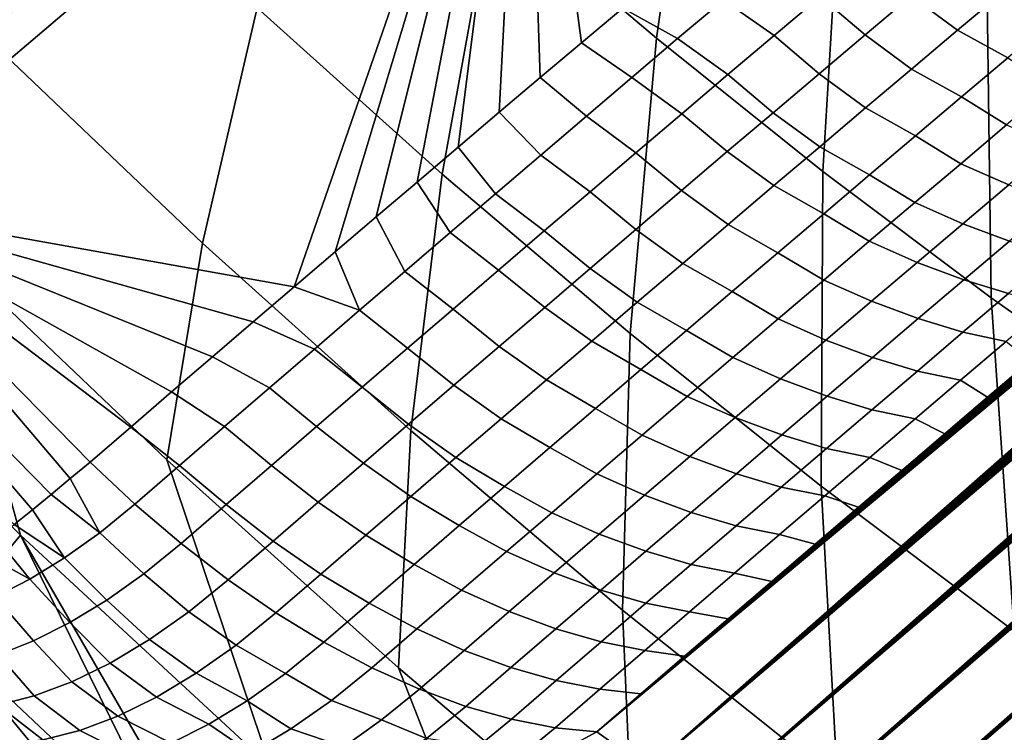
# Model space of a CAD drawing. Header units: metres. Extents: x -82 to 82, y -314 to 27.
# Tile 57 of 256: x -70.41 to -67.67, y -52.66 to -50.68. Entities that reach past the tile are written whole.
import ezdxf

# ---------------------------------------------------------------- set-up
doc = ezdxf.new("R2010")
doc.units = ezdxf.units.M
doc.layers.add('solid_K_24_41_04_000C07', color=7, linetype='CONTINUOUS')

msp = doc.modelspace()

# ---------------------------------------------------------------- linework, layer by layer
at = {"layer": 'solid_K_24_41_04_000C07'}
for points in [[(-67.670128, -53.425949, 49.256363), (-67.850517, -53.3106, 48.938694), (-54.01992, -41.355621, 37.19503), (-53.892811, -41.273842, 37.135269)], [(-67.850517, -53.3106, 48.938694), (-54.148151, -41.438507, 37.255798), (-54.01992, -41.355621, 37.19503)], [(-67.850517, -53.3106, 48.938694), (-54.277527, -41.522526, 37.317604), (-54.148151, -41.438507, 37.255798)], [(-67.850517, -53.3106, 48.938694), (-54.408005, -41.607628, 37.380394), (-54.277527, -41.522526, 37.317604)], [(-67.850517, -53.3106, 48.938694), (-54.539478, -41.693684, 37.444012), (-54.408005, -41.607628, 37.380394)], [(-67.850517, -53.3106, 48.938694), (-54.67197, -41.780724, 37.508495), (-54.539478, -41.693684, 37.444012)], [(-67.850517, -53.3106, 48.938694), (-54.805511, -41.86879, 37.573891), (-54.67197, -41.780724, 37.508495)], [(-67.850517, -53.3106, 48.938694), (-54.940132, -41.957909, 37.640236), (-54.805511, -41.86879, 37.573891)], [(-67.850517, -53.3106, 48.938694), (-55.075863, -42.048126, 37.707581), (-54.940132, -41.957909, 37.640236)], [(-67.850517, -53.3106, 48.938694), (-68.025162, -53.197025, 48.6124), (-55.21273, -42.139473, 37.77597), (-55.075863, -42.048126, 37.707581)], [(-68.025162, -53.197025, 48.6124), (-55.350765, -42.231983, 37.845444), (-55.21273, -42.139473, 37.77597)], [(-68.025162, -53.197025, 48.6124), (-55.490002, -42.325699, 37.91605), (-55.350765, -42.231983, 37.845444)], [(-68.025162, -53.197025, 48.6124), (-55.630463, -42.42065, 37.987827), (-55.490002, -42.325699, 37.91605)], [(-68.025162, -53.197025, 48.6124), (-55.772182, -42.51688, 38.060825), (-55.630463, -42.42065, 37.987827)], [(-68.025162, -53.197025, 48.6124), (-55.915154, -42.614368, 38.135033), (-55.772182, -42.51688, 38.060825)], [(-68.025162, -53.197025, 48.6124), (-56.059231, -42.71294, 38.21022), (-55.915154, -42.614368, 38.135033)], [(-68.025162, -53.197025, 48.6124), (-56.204426, -42.812607, 38.286407), (-56.059231, -42.71294, 38.21022)], [(-68.025162, -53.197025, 48.6124), (-56.350769, -42.91341, 38.363647), (-56.204426, -42.812607, 38.286407)], [(-68.025162, -53.197025, 48.6124), (-68.193947, -53.085365, 48.277592), (-56.468693, -42.9949, 38.426235), (-56.350769, -42.91341, 38.363647)], [(-68.193947, -53.085365, 48.277592), (-56.587391, -43.077168, 38.489563), (-56.468693, -42.9949, 38.426235)], [(-68.193947, -53.085365, 48.277592), (-56.706879, -43.160236, 38.553654), (-56.587391, -43.077168, 38.489563)], [(-68.193947, -53.085365, 48.277592), (-56.827175, -43.244122, 38.618538), (-56.706879, -43.160236, 38.553654)], [(-68.193947, -53.085365, 48.277592), (-56.948296, -43.328854, 38.684242), (-56.827175, -43.244122, 38.618538)], [(-68.193947, -53.085365, 48.277592), (-57.070255, -43.414444, 38.750797), (-56.948296, -43.328854, 38.684242)], [(-68.193947, -53.085365, 48.277592), (-57.193077, -43.500923, 38.818226), (-57.070255, -43.414444, 38.750797)], [(-68.193947, -53.085365, 48.277592), (-57.316772, -43.588306, 38.886562), (-57.193077, -43.500923, 38.818226)], [(-68.193947, -53.085365, 48.277592), (-57.44136, -43.676617, 38.95583), (-57.316772, -43.588306, 38.886562)], [(-68.193947, -53.085365, 48.277592), (-57.566845, -43.765858, 39.026039), (-57.44136, -43.676617, 38.95583)], [(-68.193947, -53.085365, 48.277592), (-57.693119, -43.855888, 39.097), (-57.566845, -43.765858, 39.026039)], [(-68.193947, -53.085365, 48.277592), (-57.820164, -43.946686, 39.16869), (-57.693119, -43.855888, 39.097)], [(-68.193947, -53.085365, 48.277592), (-68.356682, -52.975605, 47.934158), (-57.948002, -44.03828, 39.24115), (-57.820164, -43.946686, 39.16869)], [(-68.356682, -52.975605, 47.934158), (-58.076653, -44.130695, 39.314407), (-57.948002, -44.03828, 39.24115)], [(-68.356682, -52.975605, 47.934158), (-58.206139, -44.223965, 39.388504), (-58.076653, -44.130695, 39.314407)], [(-68.356682, -52.975605, 47.934158), (-58.336479, -44.318108, 39.463474), (-58.206139, -44.223965, 39.388504)], [(-68.356682, -52.975605, 47.934158), (-58.467697, -44.413155, 39.539356), (-58.336479, -44.318108, 39.463474)], [(-68.356682, -52.975605, 47.934158), (-58.599812, -44.509132, 39.616184), (-58.467697, -44.413155, 39.539356)], [(-68.356682, -52.975605, 47.934158), (-58.732845, -44.606068, 39.693993), (-58.599812, -44.509132, 39.616184)], [(-68.356682, -52.975605, 47.934158), (-58.866817, -44.703991, 39.772823), (-58.732845, -44.606068, 39.693993)], [(-68.356682, -52.975605, 47.934158), (-59.001747, -44.802925, 39.852707), (-58.866817, -44.703991, 39.772823)], [(-68.356682, -52.975605, 47.934158), (-59.137657, -44.902897, 39.933681), (-59.001747, -44.802925, 39.852707)], [(-68.356682, -52.975605, 47.934158), (-59.27457, -45.003933, 40.015789), (-59.137657, -44.902897, 39.933681)], [(-68.356682, -52.975605, 47.934158), (-59.412498, -45.106049, 40.099041), (-59.27457, -45.003933, 40.015789)], [(-68.356682, -52.975605, 47.934158), (-59.551315, -45.209076, 40.183208), (-59.412498, -45.106049, 40.099041)], [(-68.356682, -52.975605, 47.934158), (-68.513138, -52.867657, 47.581856), (-59.66766, -45.295593, 40.254009), (-59.551315, -45.209076, 40.183208)], [(-68.513138, -52.867657, 47.581856), (-59.784615, -45.382732, 40.325439), (-59.66766, -45.295593, 40.254009)], [(-68.513138, -52.867657, 47.581856), (-59.902195, -45.470516, 40.397526), (-59.784615, -45.382732, 40.325439)], [(-68.513138, -52.867657, 47.581856), (-60.02042, -45.558956, 40.470295), (-59.902195, -45.470516, 40.397526)], [(-68.513138, -52.867657, 47.581856), (-60.139294, -45.648079, 40.54377), (-60.02042, -45.558956, 40.470295)], [(-68.513138, -52.867657, 47.581856), (-60.258831, -45.7379, 40.617981), (-60.139294, -45.648079, 40.54377)], [(-68.513138, -52.867657, 47.581856), (-60.379051, -45.828434, 40.692951), (-60.258831, -45.7379, 40.617981)], [(-68.513138, -52.867657, 47.581856), (-60.499958, -45.919704, 40.768711), (-60.379051, -45.828434, 40.692951)], [(-68.513138, -52.867657, 47.581856), (-60.621574, -46.01173, 40.845287), (-60.499958, -45.919704, 40.768711)], [(-68.513138, -52.867657, 47.581856), (-60.743904, -46.104523, 40.922703), (-60.621574, -46.01173, 40.845287)], [(-68.513138, -52.867657, 47.581856), (-60.866966, -46.198109, 41.000984), (-60.743904, -46.104523, 40.922703)], [(-68.513138, -52.867657, 47.581856), (-60.990772, -46.292503, 41.080166), (-60.866966, -46.198109, 41.000984)], [(-68.513138, -52.867657, 47.581856), (-61.115337, -46.387722, 41.160263), (-60.990772, -46.292503, 41.080166)], [(-68.513138, -52.867657, 47.581856), (-61.240669, -46.483788, 41.24131), (-61.115337, -46.387722, 41.160263)], [(-68.513138, -52.867657, 47.581856), (-61.366787, -46.580711, 41.323334), (-61.240669, -46.483788, 41.24131)], [(-68.513138, -52.867657, 47.581856), (-61.49366, -46.678463, 41.406277), (-61.366787, -46.580711, 41.323334)], [(-68.513138, -52.867657, 47.581856), (-68.663185, -52.761677, 47.220833), (-61.621178, -46.776875, 41.48991), (-61.49366, -46.678463, 41.406277)], [(-68.663185, -52.761677, 47.220833), (-61.749344, -46.875954, 41.574257), (-61.621178, -46.776875, 41.48991)], [(-68.663185, -52.761677, 47.220833), (-61.878185, -46.975735, 41.659351), (-61.749344, -46.875954, 41.574257)], [(-68.663185, -52.761677, 47.220833), (-62.007713, -47.076241, 41.745232), (-61.878185, -46.975735, 41.659351)], [(-68.663185, -52.761677, 47.220833), (-62.137955, -47.177498, 41.83194), (-62.007713, -47.076241, 41.745232)], [(-68.663185, -52.761677, 47.220833), (-62.268925, -47.279537, 41.91951), (-62.137955, -47.177498, 41.83194)], [(-68.663185, -52.761677, 47.220833), (-62.400642, -47.382381, 42.007984), (-62.268925, -47.279537, 41.91951)], [(-68.663185, -52.761677, 47.220833), (-62.533134, -47.486061, 42.097401), (-62.400642, -47.382381, 42.007984)], [(-68.663185, -52.761677, 47.220833), (-62.64732, -47.575611, 42.17482), (-62.533134, -47.486061, 42.097401)], [(-68.663185, -52.761677, 47.220833), (-62.7621, -47.665813, 42.252987), (-62.64732, -47.575611, 42.17482)], [(-68.663185, -52.761677, 47.220833), (-62.877487, -47.75668, 42.331921), (-62.7621, -47.665813, 42.252987)], [(-68.663185, -52.761677, 47.220833), (-62.993488, -47.848228, 42.411648), (-62.877487, -47.75668, 42.331921)], [(-68.663185, -52.761677, 47.220833), (-63.110119, -47.940475, 42.492195), (-62.993488, -47.848228, 42.411648)], [(-68.663185, -52.761677, 47.220833), (-63.22739, -48.033443, 42.573586), (-63.110119, -47.940475, 42.492195)], [(-68.663185, -52.761677, 47.220833), (-63.345314, -48.12714, 42.655838), (-63.22739, -48.033443, 42.573586)], [(-68.663185, -52.761677, 47.220833), (-63.463909, -48.221588, 42.738987), (-63.345314, -48.12714, 42.655838)], [(-68.663185, -52.761677, 47.220833), (-63.583179, -48.316803, 42.823048), (-63.463909, -48.221588, 42.738987)], [(-68.663185, -52.761677, 47.220833), (-63.703148, -48.412796, 42.908035), (-63.583179, -48.316803, 42.823048)], [(-68.663185, -52.761677, 47.220833), (-63.823864, -48.509537, 42.993835), (-63.703148, -48.412796, 42.908035)], [(-68.663185, -52.761677, 47.220833), (-63.94532, -48.60701, 43.080421), (-63.823864, -48.509537, 42.993835)], [(-68.663185, -52.761677, 47.220833), (-68.806686, -52.65778, 46.851177), (-64.06749, -48.705204, 43.167797), (-63.94532, -48.60701, 43.080421)], [(-68.806686, -52.65778, 46.851177), (-64.190353, -48.804108, 43.255962), (-64.06749, -48.705204, 43.167797)], [(-68.806686, -52.65778, 46.851177), (-64.313889, -48.903709, 43.344917), (-64.190353, -48.804108, 43.255962)], [(-70.92025, -51.191757, 45.828415), (-71.610054, -50.455643, 45.749496), (-69.696159, -48.831596, 44.201206), (-69.00737, -49.566566, 44.280064)], [(-68.806686, -52.65778, 46.851177), (-64.438065, -49.004005, 43.434669), (-64.313889, -48.903709, 43.344917)], [(-68.806686, -52.65778, 46.851177), (-64.562866, -49.10498, 43.525215), (-64.438065, -49.004005, 43.434669)], [(-68.806686, -52.65778, 46.851177), (-64.688271, -49.206623, 43.616562), (-64.562866, -49.10498, 43.525215)], [(-68.806686, -52.65778, 46.851177), (-64.814247, -49.308922, 43.708706), (-64.688271, -49.206623, 43.616562)], [(-68.806686, -52.65778, 46.851177), (-64.940781, -49.411873, 43.801655), (-64.814247, -49.308922, 43.708706)], [(-68.806686, -52.65778, 46.851177), (-65.067841, -49.515461, 43.895409), (-64.940781, -49.411873, 43.801655)], [(-67.721878, -50.469505, 61.675682), (-67.318634, -50.753815, 61.855843), (-67.352417, -49.672474, 63.503952), (-67.685097, -49.437912, 63.35532)], [(-69.097755, -50.339443, 59.465244), (-68.640793, -50.727169, 59.609245), (-68.51635, -49.853374, 61.372116), (-68.905777, -49.522949, 61.249397)], [(-68.806686, -52.65778, 46.851177), (-65.195412, -49.619678, 43.989971), (-65.067841, -49.515461, 43.895409)], [(-69.649475, -51.41922, 45.46909), (-70.92025, -51.191757, 45.828415), (-69.00737, -49.566566, 44.280064)], [(-69.535561, -51.321842, 45.375744), (-69.649475, -51.41922, 45.46909), (-69.00737, -49.566566, 44.280064)], [(-69.421516, -51.224567, 45.282703), (-69.535561, -51.321842, 45.375744), (-69.00737, -49.566566, 44.280064)], [(-69.307343, -51.127399, 45.189972), (-69.421516, -51.224567, 45.282703), (-69.00737, -49.566566, 44.280064)], [(-69.193047, -51.030334, 45.097549), (-69.307343, -51.127399, 45.189972), (-69.00737, -49.566566, 44.280064)], [(-69.078629, -50.933372, 45.005432), (-69.193047, -51.030334, 45.097549), (-69.00737, -49.566566, 44.280064)], [(-68.964081, -50.836514, 44.91362), (-69.078629, -50.933372, 45.005432), (-69.00737, -49.566566, 44.280064)], [(-68.849419, -50.739761, 44.822113), (-68.964081, -50.836514, 44.91362), (-69.00737, -49.566566, 44.280064)], [(-68.734627, -50.643112, 44.730911), (-68.849419, -50.739761, 44.822113), (-69.00737, -49.566566, 44.280064)], [(-68.806686, -52.65778, 46.851177), (-65.323463, -49.72451, 44.085339), (-65.195412, -49.619678, 43.989971)], [(-71.030899, -50.195988, 55.441639), (-70.474022, -50.756077, 55.53672), (-70.258141, -50.161224, 57.403873), (-70.752693, -49.663822, 57.319431)], [(-68.806686, -52.65778, 46.851177), (-65.451981, -49.829948, 44.181522), (-65.323463, -49.72451, 44.085339)], [(-68.806686, -52.65778, 46.851177), (-65.580933, -49.935982, 44.278519), (-65.451981, -49.829948, 44.181522)], [(-68.640793, -50.727169, 59.609245), (-68.177368, -51.097687, 59.776108), (-68.121414, -50.169128, 61.514317), (-68.51635, -49.853374, 61.372116)], [(-69.752686, -50.642044, 57.515461), (-69.23748, -51.10519, 57.653942), (-69.097755, -50.339443, 59.465244), (-69.547234, -49.935383, 59.344433)], [(-68.806686, -52.65778, 46.851177), (-65.710304, -50.042603, 44.376328), (-65.580933, -49.935982, 44.278519)], [(-68.806686, -52.65778, 46.851177), (-65.840065, -50.149796, 44.474957), (-65.710304, -50.042603, 44.376328)], [(-70.474022, -50.756077, 55.53672), (-69.904869, -51.297493, 55.662369), (-69.752686, -50.642044, 57.515461), (-70.258141, -50.161224, 57.403873)], [(-68.806686, -52.65778, 46.851177), (-65.970192, -50.257553, 44.574406), (-65.840065, -50.149796, 44.474957)], [(-68.177368, -51.097687, 59.776108), (-67.708534, -51.450153, 59.965458), (-67.721878, -50.469505, 61.675682), (-68.121414, -50.169128, 61.514317)], [(-68.806686, -52.65778, 46.851177), (-66.084343, -50.352295, 44.662102), (-65.970192, -50.257553, 44.574406)], [(-69.23748, -51.10519, 57.653942), (-68.713684, -51.549622, 57.819), (-68.640793, -50.727169, 59.609245), (-69.097755, -50.339443, 59.465244)], [(-68.806686, -52.65778, 46.851177), (-66.198761, -50.447456, 44.750423), (-66.084343, -50.352295, 44.662102)], [(-68.806686, -52.65778, 46.851177), (-66.313515, -50.543079, 44.839371), (-66.198761, -50.447456, 44.750423)], [(-67.708534, -51.450153, 59.965458), (-67.235367, -51.783772, 60.176861), (-67.318634, -50.753815, 61.855843), (-67.721878, -50.469505, 61.675682)], [(-68.184914, -50.610504, 44.558083), (-68.313469, -50.719383, 44.659878), (-68.45446, -50.619923, 44.629974), (-68.326889, -50.511822, 44.528969)], [(-68.059967, -50.717522, 44.615078), (-68.184914, -50.610504, 44.558083), (-68.056145, -50.501617, 44.456566), (-67.931671, -50.609066, 44.513851)], [(-67.802734, -50.704796, 44.580711), (-67.931671, -50.609066, 44.513851), (-67.803146, -50.50061, 44.412899), (-67.6745, -50.596622, 44.479908)], [(-68.806686, -52.65778, 46.851177), (-66.428635, -50.639168, 44.92894), (-66.313515, -50.543079, 44.839371)], [(-68.45446, -50.619923, 44.629974), (-68.581818, -50.72802, 44.731258), (-68.734627, -50.643112, 44.730911), (-68.619713, -50.54657, 44.640018)], [(-67.534035, -50.673244, 44.5495), (-67.662704, -50.781715, 44.650669), (-67.802734, -50.704796, 44.580711), (-67.6745, -50.596622, 44.479908)], [(-68.313469, -50.719383, 44.659878), (-68.441795, -50.828259, 44.761959), (-68.581818, -50.72802, 44.731258), (-68.45446, -50.619923, 44.629974)], [(-68.188049, -50.825974, 44.716583), (-68.313469, -50.719383, 44.659878), (-68.184914, -50.610504, 44.558083), (-68.059967, -50.717522, 44.615078)], [(-67.930756, -50.812973, 44.681786), (-68.059967, -50.717522, 44.615078), (-67.931671, -50.609066, 44.513851), (-67.802734, -50.704796, 44.580711)], [(-69.904869, -51.297493, 55.662369), (-69.32473, -51.819008, 55.818302), (-69.23748, -51.10519, 57.653942), (-69.752686, -50.642044, 57.515461)], [(-68.581818, -50.72802, 44.731258), (-68.708946, -50.836109, 44.832821), (-68.849419, -50.739761, 44.822113), (-68.734627, -50.643112, 44.730911)], [(-68.806686, -52.65778, 46.851177), (-66.544121, -50.735714, 45.019131), (-66.428635, -50.639168, 44.92894)], [(-70.410858, -52.110714, 51.811157), (-70.635506, -51.299538, 53.648521), (-71.253845, -50.677635, 53.542946), (-71.091728, -51.444092, 51.678226)], [(-67.662704, -50.781715, 44.650669), (-67.791153, -50.89019, 44.752117), (-67.930756, -50.812973, 44.681786), (-67.802734, -50.704796, 44.580711)], [(-68.708946, -50.836109, 44.832821), (-68.835861, -50.944191, 44.934662), (-68.964081, -50.836514, 44.91362), (-68.849419, -50.739761, 44.822113)], [(-68.806686, -52.65778, 46.851177), (-66.659958, -50.832726, 45.109943), (-66.544121, -50.735714, 45.019131)], [(-68.713684, -51.549622, 57.819), (-68.182495, -51.974319, 58.010265), (-68.177368, -51.097687, 59.776108), (-68.640793, -50.727169, 59.609245)], [(-68.441795, -50.828259, 44.761959), (-68.569908, -50.93713, 44.864319), (-68.708946, -50.836109, 44.832821), (-68.581818, -50.72802, 44.731258)], [(-68.31591, -50.934425, 44.818371), (-68.441795, -50.828259, 44.761959), (-68.313469, -50.719383, 44.659878), (-68.188049, -50.825974, 44.716583)], [(-68.058556, -50.921146, 44.783138), (-68.188049, -50.825974, 44.716583), (-68.059967, -50.717522, 44.615078), (-67.930756, -50.812973, 44.681786)], [(-70.635506, -51.299538, 53.648521), (-70.00354, -51.900707, 53.78804), (-69.904869, -51.297493, 55.662369), (-70.474022, -50.756077, 55.53672)], [(-67.665924, -50.968632, 44.844299), (-67.791153, -50.89019, 44.752117), (-67.662704, -50.781715, 44.650669), (-67.538071, -50.86071, 44.743252)], [(-67.791153, -50.89019, 44.752117), (-67.91938, -50.998669, 44.85384), (-68.058556, -50.921146, 44.783138), (-67.930756, -50.812973, 44.681786)], [(-68.835861, -50.944191, 44.934662), (-68.962563, -51.052265, 45.036781), (-69.078629, -50.933372, 45.005432), (-68.964081, -50.836514, 44.91362)], [(-68.569908, -50.93713, 44.864319), (-68.697792, -51.045994, 44.966957), (-68.835861, -50.944191, 44.934662), (-68.708946, -50.836109, 44.832821)], [(-68.806686, -52.65778, 46.851177), (-66.776154, -50.930199, 45.201382), (-66.659958, -50.832726, 45.109943)], [(-68.44355, -51.042873, 44.920433), (-68.569908, -50.93713, 44.864319), (-68.441795, -50.828259, 44.761959), (-68.31591, -50.934425, 44.818371)], [(-68.186134, -51.029324, 44.884766), (-68.31591, -50.934425, 44.818371), (-68.188049, -50.825974, 44.716583), (-68.058556, -50.921146, 44.783138)], [(-67.793556, -51.076557, 44.945618), (-67.91938, -50.998669, 44.85384), (-67.791153, -50.89019, 44.752117), (-67.665924, -50.968632, 44.844299)], [(-68.806686, -52.65778, 46.851177), (-66.892715, -51.028133, 45.293442), (-66.776154, -50.930199, 45.201382)], [(-67.91938, -50.998669, 44.85384), (-68.047394, -51.107147, 44.955837), (-68.186134, -51.029324, 44.884766), (-68.058556, -50.921146, 44.783138)], [(-69.089035, -51.160332, 45.139179), (-69.193047, -51.030334, 45.097549), (-69.078629, -50.933372, 45.005432), (-68.962563, -51.052265, 45.036781)], [(-68.697792, -51.045994, 44.966957), (-68.825455, -51.154854, 45.069878), (-68.962563, -51.052265, 45.036781), (-68.835861, -50.944191, 44.934662)], [(-68.570969, -51.151314, 45.02277), (-68.697792, -51.045994, 44.966957), (-68.569908, -50.93713, 44.864319), (-68.44355, -51.042873, 44.920433)], [(-68.313499, -51.137497, 44.986668), (-68.44355, -51.042873, 44.920433), (-68.31591, -50.934425, 44.818371), (-68.186134, -51.029324, 44.884766)], [(-67.793556, -51.076557, 44.945618), (-67.665924, -50.968632, 44.844299), (-67.532326, -51.027687, 44.938885), (-67.66008, -51.135639, 45.040325)], [(-67.920975, -51.184486, 45.047207), (-68.047394, -51.107147, 44.955837), (-67.91938, -50.998669, 44.85384), (-67.793556, -51.076557, 44.945618)], [(-69.215294, -51.268387, 45.241856), (-69.307343, -51.127399, 45.189972), (-69.193047, -51.030334, 45.097549), (-69.089035, -51.160332, 45.139179)], [(-68.806686, -52.65778, 46.851177), (-67.009636, -51.126534, 45.386124), (-66.892715, -51.028133, 45.293442)], [(-68.047394, -51.107147, 44.955837), (-68.175179, -51.21563, 45.058105), (-68.313499, -51.137497, 44.986668), (-68.186134, -51.029324, 44.884766)], [(-68.825455, -51.154854, 45.069878), (-68.952896, -51.263706, 45.17308), (-69.089035, -51.160332, 45.139179), (-68.962563, -51.052265, 45.036781)], [(-68.698166, -51.259754, 45.125385), (-68.825455, -51.154854, 45.069878), (-68.697792, -51.045994, 44.966957), (-68.570969, -51.151314, 45.02277)], [(-68.440643, -51.24567, 45.088844), (-68.570969, -51.151314, 45.02277), (-68.44355, -51.042873, 44.920433), (-68.313499, -51.137497, 44.986668)], [(-67.920975, -51.184486, 45.047207), (-67.793556, -51.076557, 44.945618), (-67.66008, -51.135639, 45.040325), (-67.787605, -51.243599, 45.142033)], [(-69.32473, -51.819008, 55.818302), (-68.734924, -52.319447, 56.004166), (-68.713684, -51.549622, 57.819), (-69.23748, -51.10519, 57.653942)], [(-68.182495, -51.974319, 58.010265), (-67.645103, -52.378334, 58.227306), (-67.708534, -51.450153, 59.965458), (-68.177368, -51.097687, 59.776108)], [(-68.048172, -51.292423, 45.149067), (-68.175179, -51.21563, 45.058105), (-68.047394, -51.107147, 44.955837), (-67.920975, -51.184486, 45.047207)], [(-69.341339, -51.376434, 45.344807), (-69.421516, -51.224567, 45.282703), (-69.307343, -51.127399, 45.189972), (-69.215294, -51.268387, 45.241856)], [(-68.806686, -52.65778, 46.851177), (-67.126915, -51.225391, 45.479431), (-67.009636, -51.126534, 45.386124)], [(-68.567566, -51.353844, 45.191292), (-68.698166, -51.259754, 45.125385), (-68.570969, -51.151314, 45.02277), (-68.440643, -51.24567, 45.088844)], [(-68.175179, -51.21563, 45.058105), (-68.30275, -51.324112, 45.160652), (-68.440643, -51.24567, 45.088844), (-68.313499, -51.137497, 44.986668)], [(-67.530037, -51.184036, 45.145306), (-67.657593, -51.291946, 45.247059), (-67.787605, -51.243599, 45.142033), (-67.66008, -51.135639, 45.040325)], [(-68.952896, -51.263706, 45.17308), (-69.080116, -51.372551, 45.276562), (-69.215294, -51.268387, 45.241856), (-69.089035, -51.160332, 45.139179)], [(-68.82515, -51.368191, 45.228275), (-68.952896, -51.263706, 45.17308), (-68.825455, -51.154854, 45.069878), (-68.698166, -51.259754, 45.125385)], [(-70.272614, -51.953144, 45.987862), (-70.32605, -51.997669, 46.038425), (-71.028564, -51.282505, 45.926601), (-70.92025, -51.191757, 45.828415)], [(-70.103874, -51.809746, 45.845554), (-70.217155, -51.907635, 45.940441), (-70.92025, -51.191757, 45.828415)], [(-70.272614, -51.953144, 45.987862), (-70.92025, -51.191757, 45.828415), (-70.217155, -51.907635, 45.940441)], [(-69.990471, -51.711964, 45.750973), (-70.103874, -51.809746, 45.845554), (-70.92025, -51.191757, 45.828415)], [(-69.87693, -51.614277, 45.656704), (-69.990471, -51.711964, 45.750973), (-70.92025, -51.191757, 45.828415)], [(-69.763268, -51.516697, 45.562744), (-69.87693, -51.614277, 45.656704), (-70.92025, -51.191757, 45.828415)], [(-69.649475, -51.41922, 45.46909), (-69.763268, -51.516697, 45.562744), (-70.92025, -51.191757, 45.828415)], [(-68.048172, -51.292423, 45.149067), (-67.920975, -51.184486, 45.047207), (-67.787605, -51.243599, 45.142033), (-67.914917, -51.351566, 45.244007)], [(-69.467163, -51.484467, 45.448036), (-69.535561, -51.321842, 45.375744), (-69.421516, -51.224567, 45.282703), (-69.341339, -51.376434, 45.344807)], [(-68.806686, -52.65778, 46.851177), (-67.244553, -51.324711, 45.573357), (-67.126915, -51.225391, 45.479431)], [(-68.175148, -51.40036, 45.251194), (-68.30275, -51.324112, 45.160652), (-68.175179, -51.21563, 45.058105), (-68.048172, -51.292423, 45.149067)], [(-68.694275, -51.462013, 45.294014), (-68.82515, -51.368191, 45.228275), (-68.698166, -51.259754, 45.125385), (-68.567566, -51.353844, 45.191292)], [(-68.30275, -51.324112, 45.160652), (-68.430099, -51.432598, 45.26347), (-68.567566, -51.353844, 45.191292), (-68.440643, -51.24567, 45.088844)], [(-67.657593, -51.291946, 45.247059), (-67.784935, -51.399868, 45.349075), (-67.914917, -51.351566, 45.244007), (-67.787605, -51.243599, 45.142033)], [(-70.378166, -52.040337, 46.0919), (-70.428864, -52.081066, 46.148186), (-71.131035, -51.366348, 46.036507), (-71.028564, -51.282505, 45.926601)], [(-70.32605, -51.997669, 46.038425), (-70.378166, -52.040337, 46.0919), (-71.028564, -51.282505, 45.926601)], [(-69.080116, -51.372551, 45.276562), (-69.207123, -51.481388, 45.380322), (-69.341339, -51.376434, 45.344807), (-69.215294, -51.268387, 45.241856)], [(-68.951912, -51.47662, 45.33144), (-69.080116, -51.372551, 45.276562), (-68.952896, -51.263706, 45.17308), (-68.82515, -51.368191, 45.228275)], [(-69.716003, -52.754219, 51.980614), (-70.00354, -51.900707, 53.78804), (-70.635506, -51.299538, 53.648521), (-70.410858, -52.110714, 51.811157)], [(-70.00354, -51.900707, 53.78804), (-69.359375, -52.479782, 53.961182), (-69.32473, -51.819008, 55.818302), (-69.904869, -51.297493, 55.662369)], [(-68.175148, -51.40036, 45.251194), (-68.048172, -51.292423, 45.149067), (-67.914917, -51.351566, 45.244007), (-68.042007, -51.459541, 45.346252)], [(-67.533577, -51.330509, 45.36274), (-67.660713, -51.43819, 45.464622), (-67.784935, -51.399868, 45.349075), (-67.657593, -51.291946, 45.247059)], [(-69.467163, -51.484467, 45.448036), (-69.649475, -51.41922, 45.46909), (-69.535561, -51.321842, 45.375744)], [(-68.806686, -52.65778, 46.851177), (-67.362549, -51.424492, 45.667912), (-67.244553, -51.324711, 45.573357)], [(-68.30191, -51.508301, 45.353592), (-68.430099, -51.432598, 45.26347), (-68.30275, -51.324112, 45.160652), (-68.175148, -51.40036, 45.251194)], [(-68.820763, -51.570179, 45.397007), (-68.951912, -51.47662, 45.33144), (-68.82515, -51.368191, 45.228275), (-68.694275, -51.462013, 45.294014)], [(-68.430099, -51.432598, 45.26347), (-68.557228, -51.54108, 45.366558), (-68.694275, -51.462013, 45.294014), (-68.567566, -51.353844, 45.191292)], [(-67.784935, -51.399868, 45.349075), (-67.912048, -51.507797, 45.451363), (-68.042007, -51.459541, 45.346252), (-67.914917, -51.351566, 45.244007)], [(-69.207123, -51.481388, 45.380322), (-69.3339, -51.590214, 45.48436), (-69.467163, -51.484467, 45.448036), (-69.341339, -51.376434, 45.344807)], [(-69.078453, -51.585041, 45.434883), (-69.207123, -51.481388, 45.380322), (-69.080116, -51.372551, 45.276562), (-68.951912, -51.47662, 45.33144)], [(-69.467163, -51.484467, 45.448036), (-69.592766, -51.592491, 45.55154), (-69.763268, -51.516697, 45.562744), (-69.649475, -51.41922, 45.46909)], [(-68.806686, -52.65778, 46.851177), (-67.480911, -51.524734, 45.763084), (-67.362549, -51.424492, 45.667912)], [(-68.30191, -51.508301, 45.353592), (-68.175148, -51.40036, 45.251194), (-68.042007, -51.459541, 45.346252), (-68.168877, -51.56752, 45.448765)], [(-67.660713, -51.43819, 45.464622), (-67.787628, -51.545883, 45.566772), (-67.912048, -51.507797, 45.451363), (-67.784935, -51.399868, 45.349075)], [(-71.293198, -51.731815, 49.731445), (-70.636116, -52.382893, 49.852627), (-70.410858, -52.110714, 51.811157), (-71.091728, -51.444092, 51.678226)], [(-68.428452, -51.616245, 45.456257), (-68.557228, -51.54108, 45.366558), (-68.430099, -51.432598, 45.26347), (-68.30191, -51.508301, 45.353592)], [(-67.540764, -51.464203, 45.587852), (-67.66748, -51.571659, 45.689857), (-67.787628, -51.545883, 45.566772), (-67.660713, -51.43819, 45.464622)], [(-67.645103, -52.378334, 58.227306), (-67.10273, -52.760738, 58.469624), (-67.235367, -51.783772, 60.176861), (-67.708534, -51.450153, 59.965458)], [(-69.204781, -51.693459, 45.538601), (-69.3339, -51.590214, 45.48436), (-69.207123, -51.481388, 45.380322), (-69.078453, -51.585041, 45.434883)], [(-68.947029, -51.678341, 45.500271), (-69.078453, -51.585041, 45.434883), (-68.951912, -51.47662, 45.33144), (-68.820763, -51.570179, 45.397007)], [(-68.557228, -51.54108, 45.366558), (-68.684135, -51.649563, 45.469921), (-68.820763, -51.570179, 45.397007), (-68.694275, -51.462013, 45.294014)], [(-67.912048, -51.507797, 45.451363), (-68.038948, -51.615734, 45.553913), (-68.168877, -51.56752, 45.448765), (-68.042007, -51.459541, 45.346252)], [(-69.3339, -51.590214, 45.48436), (-69.460457, -51.699032, 45.588676), (-69.592766, -51.592491, 45.55154), (-69.467163, -51.484467, 45.448036)], [(-68.428452, -51.616245, 45.456257), (-68.30191, -51.508301, 45.353592), (-68.168877, -51.56752, 45.448765), (-68.295532, -51.675503, 45.551548)], [(-67.787628, -51.545883, 45.566772), (-67.91433, -51.653587, 45.669186), (-68.038948, -51.615734, 45.553913), (-67.912048, -51.507797, 45.451363)], [(-69.592766, -51.592491, 45.55154), (-69.718147, -51.700504, 45.655323), (-69.87693, -51.614277, 45.656704), (-69.763268, -51.516697, 45.562744)], [(-68.806686, -52.65778, 46.851177), (-67.599632, -51.625439, 45.858883), (-67.480911, -51.524734, 45.763084)], [(-68.734924, -52.319447, 56.004166), (-68.136787, -52.797672, 56.219536), (-68.182495, -51.974319, 58.010265), (-68.713684, -51.549622, 57.819)], [(-68.554779, -51.72419, 45.559193), (-68.684135, -51.649563, 45.469921), (-68.557228, -51.54108, 45.366558), (-68.428452, -51.616245, 45.456257)], [(-67.66748, -51.571659, 45.689857), (-67.793976, -51.679123, 45.792122), (-67.91433, -51.653587, 45.669186), (-67.787628, -51.545883, 45.566772)], [(-69.330879, -51.801865, 45.64259), (-69.460457, -51.699032, 45.588676), (-69.3339, -51.590214, 45.48436), (-69.204781, -51.693459, 45.538601)], [(-69.073082, -51.786495, 45.603809), (-69.204781, -51.693459, 45.538601), (-69.078453, -51.585041, 45.434883), (-68.947029, -51.678341, 45.500271)], [(-68.684135, -51.649563, 45.469921), (-68.810829, -51.758041, 45.573555), (-68.947029, -51.678341, 45.500271), (-68.820763, -51.570179, 45.397007)], [(-68.038948, -51.615734, 45.553913), (-68.165627, -51.723679, 45.656731), (-68.295532, -51.675503, 45.551548), (-68.168877, -51.56752, 45.448765)], [(-67.66748, -51.571659, 45.689857), (-67.599632, -51.625439, 45.858883), (-67.718712, -51.726604, 45.955307), (-67.793976, -51.679123, 45.792122)], [(-69.718147, -51.700504, 45.655323), (-69.843315, -51.808502, 45.75938), (-69.990471, -51.711964, 45.750973), (-69.87693, -51.614277, 45.656704)], [(-69.460457, -51.699032, 45.588676), (-69.586792, -51.807838, 45.693272), (-69.718147, -51.700504, 45.655323), (-69.592766, -51.592491, 45.55154)], [(-68.554779, -51.72419, 45.559193), (-68.428452, -51.616245, 45.456257), (-68.295532, -51.675503, 45.551548), (-68.421967, -51.783489, 45.654594)], [(-67.91433, -51.653587, 45.669186), (-68.040802, -51.761303, 45.771862), (-68.165627, -51.723679, 45.656731), (-68.038948, -51.615734, 45.553913)], [(-68.806686, -52.65778, 46.851177), (-67.718712, -51.726604, 45.955307), (-67.599632, -51.625439, 45.858883)], [(-68.680885, -51.832134, 45.662395), (-68.810829, -51.758041, 45.573555), (-68.684135, -51.649563, 45.469921), (-68.554779, -51.72419, 45.559193)], [(-67.793976, -51.679123, 45.792122), (-67.92025, -51.786606, 45.894653), (-68.040802, -51.761303, 45.771862), (-67.91433, -51.653587, 45.669186)], [(-69.586792, -51.807838, 45.693272), (-69.712914, -51.916634, 45.798145), (-69.843315, -51.808502, 45.75938), (-69.718147, -51.700504, 45.655323)], [(-69.456764, -51.910267, 45.746853), (-69.586792, -51.807838, 45.693272), (-69.460457, -51.699032, 45.588676), (-69.330879, -51.801865, 45.64259)], [(-69.198921, -51.894646, 45.707619), (-69.330879, -51.801865, 45.64259), (-69.204781, -51.693459, 45.538601), (-69.073082, -51.786495, 45.603809)], [(-68.810829, -51.758041, 45.573555), (-68.937294, -51.86652, 45.67746), (-69.073082, -51.786495, 45.603809), (-68.947029, -51.678341, 45.500271)], [(-68.165627, -51.723679, 45.656731), (-68.292084, -51.831631, 45.759815), (-68.421967, -51.783489, 45.654594), (-68.295532, -51.675503, 45.551548)], [(-67.793976, -51.679123, 45.792122), (-67.718712, -51.726604, 45.955307), (-67.838158, -51.828228, 46.052353), (-67.92025, -51.786606, 45.894653)], [(-69.843315, -51.808502, 45.75938), (-69.968269, -51.916489, 45.863712), (-70.103874, -51.809746, 45.845554), (-69.990471, -51.711964, 45.750973)], [(-68.806686, -52.65778, 46.851177), (-67.838158, -51.828228, 46.052353), (-67.718712, -51.726604, 45.955307)], [(-68.680885, -51.832134, 45.662395), (-68.554779, -51.72419, 45.559193), (-68.421967, -51.783489, 45.654594), (-68.54818, -51.891483, 45.757908)], [(-68.040802, -51.761303, 45.771862), (-68.167061, -51.869026, 45.874802), (-68.292084, -51.831631, 45.759815), (-68.165627, -51.723679, 45.656731)], [(-68.806778, -51.940083, 45.765862), (-68.937294, -51.86652, 45.67746), (-68.810829, -51.758041, 45.573555), (-68.680885, -51.832134, 45.662395)], [(-67.92025, -51.786606, 45.894653), (-68.04631, -51.894096, 45.99744), (-68.167061, -51.869026, 45.874802), (-68.040802, -51.761303, 45.771862)], [(-69.968269, -51.916489, 45.863712), (-70.093086, -52.02438, 45.968296), (-70.217155, -51.907635, 45.940441), (-70.103874, -51.809746, 45.845554)], [(-69.712914, -51.916634, 45.798145), (-69.838806, -52.025417, 45.903294), (-69.968269, -51.916489, 45.863712), (-69.843315, -51.808502, 45.75938)], [(-69.582436, -52.018658, 45.851391), (-69.712914, -51.916634, 45.798145), (-69.586792, -51.807838, 45.693272), (-69.456764, -51.910267, 45.746853)], [(-69.324539, -52.002792, 45.811695), (-69.456764, -51.910267, 45.746853), (-69.330879, -51.801865, 45.64259), (-69.198921, -51.894646, 45.707619)], [(-68.937294, -51.86652, 45.67746), (-69.063545, -51.974995, 45.781639), (-69.198921, -51.894646, 45.707619), (-69.073082, -51.786495, 45.603809)], [(-68.292084, -51.831631, 45.759815), (-68.41832, -51.939587, 45.863163), (-68.54818, -51.891483, 45.757908), (-68.421967, -51.783489, 45.654594)], [(-67.92025, -51.786606, 45.894653), (-67.838158, -51.828228, 46.052353), (-67.957962, -51.930313, 46.150021), (-68.04631, -51.894096, 45.99744)], [(-69.359375, -52.479782, 53.961182), (-68.704475, -53.035454, 54.167557), (-68.734924, -52.319447, 56.004166), (-69.32473, -51.819008, 55.818302)], [(-68.806778, -51.940083, 45.765862), (-68.680885, -51.832134, 45.662395), (-68.54818, -51.891483, 45.757908), (-68.674179, -51.999477, 45.861485)], [(-68.806686, -52.65778, 46.851177), (-67.957962, -51.930313, 46.150021), (-67.838158, -51.828228, 46.052353)], [(-68.167061, -51.869026, 45.874802), (-68.293098, -51.976757, 45.978004), (-68.41832, -51.939587, 45.863163), (-68.292084, -51.831631, 45.759815)], [(-68.932449, -52.048027, 45.869598), (-69.063545, -51.974995, 45.781639), (-68.937294, -51.86652, 45.67746), (-68.806778, -51.940083, 45.765862)], [(-68.41832, -51.939587, 45.863163), (-68.544342, -52.04755, 45.966778), (-68.674179, -51.999477, 45.861485), (-68.54818, -51.891483, 45.757908)], [(-68.04631, -51.894096, 45.99744), (-68.17215, -52.001602, 46.100494), (-68.293098, -51.976757, 45.978004), (-68.167061, -51.869026, 45.874802)], [(-70.272614, -51.953144, 45.987862), (-70.217155, -51.907635, 45.940441), (-70.093086, -52.02438, 45.968296), (-70.190811, -52.103809, 46.054214)], [(-69.838806, -52.025417, 45.903294), (-69.964439, -52.13422, 46.008732), (-70.093086, -52.02438, 45.968296), (-69.968269, -51.916489, 45.863712)], [(-69.008705, -53.373169, 52.186214), (-69.359375, -52.479782, 53.961182), (-70.00354, -51.900707, 53.78804), (-69.716003, -52.754219, 51.980614)], [(-69.707878, -52.127037, 45.956203), (-69.838806, -52.025417, 45.903294), (-69.712914, -51.916634, 45.798145), (-69.582436, -52.018658, 45.851391)], [(-69.449936, -52.110931, 45.916046), (-69.582436, -52.018658, 45.851391), (-69.456764, -51.910267, 45.746853), (-69.324539, -52.002792, 45.811695)], [(-69.063545, -51.974995, 45.781639), (-69.189575, -52.083466, 45.886086), (-69.324539, -52.002792, 45.811695), (-69.198921, -51.894646, 45.707619)], [(-68.04631, -51.894096, 45.99744), (-67.957962, -51.930313, 46.150021), (-68.078125, -52.03286, 46.248314), (-68.17215, -52.001602, 46.100494)], [(-68.932449, -52.048027, 45.869598), (-68.806778, -51.940083, 45.765862), (-68.674179, -51.999477, 45.861485), (-68.799957, -52.107471, 45.965332)], [(-68.806686, -52.65778, 46.851177), (-68.078125, -52.03286, 46.248314), (-67.957962, -51.930313, 46.150021)], [(-68.293098, -51.976757, 45.978004), (-68.418915, -52.084499, 46.081467), (-68.544342, -52.04755, 45.966778), (-68.41832, -51.939587, 45.863163)], [(-70.190811, -52.103809, 46.054214), (-70.32605, -51.997669, 46.038425), (-70.272614, -51.953144, 45.987862)], [(-68.136787, -52.797672, 56.219536), (-67.53167, -53.252598, 56.463924), (-67.645103, -52.378334, 58.227306), (-68.182495, -51.974319, 58.010265)], [(-70.190811, -52.103809, 46.054214), (-70.288551, -52.173557, 46.148144), (-70.378166, -52.040337, 46.0919), (-70.32605, -51.997669, 46.038425)], [(-69.057899, -52.155968, 45.973598), (-69.189575, -52.083466, 45.886086), (-69.063545, -51.974995, 45.781639), (-68.932449, -52.048027, 45.869598)], [(-68.544342, -52.04755, 45.966778), (-68.670135, -52.155518, 46.070652), (-68.799957, -52.107471, 45.965332), (-68.674179, -51.999477, 45.861485)], [(-68.17215, -52.001602, 46.100494), (-68.29776, -52.109116, 46.203804), (-68.418915, -52.084499, 46.081467), (-68.293098, -51.976757, 45.978004)], [(-68.17215, -52.001602, 46.100494), (-68.078125, -52.03286, 46.248314), (-68.198647, -52.135864, 46.347229), (-68.29776, -52.109116, 46.203804)], [(-70.190811, -52.103809, 46.054214), (-70.093086, -52.02438, 45.968296), (-69.964439, -52.13422, 46.008732), (-70.067749, -52.21806, 46.099663)], [(-69.707878, -52.127037, 45.956203), (-69.833107, -52.235409, 46.061287), (-69.964439, -52.13422, 46.008732), (-69.838806, -52.025417, 45.903294)], [(-69.575111, -52.219059, 46.020664), (-69.707878, -52.127037, 45.956203), (-69.582436, -52.018658, 45.851391), (-69.449936, -52.110931, 45.916046)], [(-69.189575, -52.083466, 45.886086), (-69.315392, -52.191933, 45.990803), (-69.449936, -52.110931, 45.916046), (-69.324539, -52.002792, 45.811695)], [(-70.288551, -52.173557, 46.148144), (-70.428864, -52.081066, 46.148186), (-70.378166, -52.040337, 46.0919)], [(-69.057899, -52.155968, 45.973598), (-68.932449, -52.048027, 45.869598), (-68.799957, -52.107471, 45.965332), (-68.925514, -52.215469, 46.069443)], [(-68.806686, -52.65778, 46.851177), (-68.198647, -52.135864, 46.347229), (-68.078125, -52.03286, 46.248314)], [(-68.418915, -52.084499, 46.081467), (-68.544518, -52.192245, 46.185196), (-68.670135, -52.155518, 46.070652), (-68.544342, -52.04755, 45.966778)], [(-70.288551, -52.173557, 46.148144), (-70.385651, -52.233143, 46.249451), (-70.47805, -52.119781, 46.207191), (-70.428864, -52.081066, 46.148186)], [(-69.183136, -52.263912, 46.077869), (-69.315392, -52.191933, 45.990803), (-69.189575, -52.083466, 45.886086), (-69.057899, -52.155968, 45.973598)], [(-68.29776, -52.109116, 46.203804), (-68.423157, -52.21664, 46.307377), (-68.544518, -52.192245, 46.185196), (-68.418915, -52.084499, 46.081467)], [(-70.636116, -52.382893, 49.852627), (-69.968735, -53.010796, 50.011738), (-70.410858, -52.110714, 51.811157)], [(-69.648056, -53.195972, 50.54932), (-69.716003, -52.754219, 51.980614), (-70.410858, -52.110714, 51.811157), (-69.853073, -53.077774, 50.210812)], [(-69.968735, -53.010796, 50.011738), (-69.853073, -53.077774, 50.210812), (-70.410858, -52.110714, 51.811157)], [(-70.190811, -52.103809, 46.054214), (-70.067749, -52.21806, 46.099663), (-70.171051, -52.291405, 46.199249), (-70.288551, -52.173557, 46.148144)], [(-69.315392, -52.191933, 45.990803), (-69.440979, -52.300392, 46.095791), (-69.575111, -52.219059, 46.020664), (-69.449936, -52.110931, 45.916046)], [(-68.670135, -52.155518, 46.070652), (-68.795715, -52.263485, 46.174793), (-68.925514, -52.215469, 46.069443), (-68.799957, -52.107471, 45.965332)], [(-68.29776, -52.109116, 46.203804), (-68.198647, -52.135864, 46.347229), (-68.319534, -52.239326, 46.446774), (-68.423157, -52.21664, 46.307377)], [(-70.385651, -52.233143, 46.249451), (-70.525642, -52.156422, 46.268803), (-70.47805, -52.119781, 46.207191)], [(-70.067749, -52.21806, 46.099663), (-69.964439, -52.13422, 46.008732), (-69.833107, -52.235409, 46.061287), (-69.942871, -52.32428, 46.158073)], [(-69.575111, -52.219059, 46.020664), (-69.700073, -52.327183, 46.125553), (-69.833107, -52.235409, 46.061287), (-69.707878, -52.127037, 45.956203)], [(-68.806686, -52.65778, 46.851177), (-68.319534, -52.239326, 46.446774), (-68.198647, -52.135864, 46.347229)], [(-70.385651, -52.233143, 46.249451), (-70.481438, -52.282169, 46.357445), (-70.571548, -52.190907, 46.332909), (-70.525642, -52.156422, 46.268803)], [(-69.183136, -52.263912, 46.077869), (-69.057899, -52.155968, 45.973598), (-68.925514, -52.215469, 46.069443), (-69.050858, -52.323463, 46.173817)], [(-68.544518, -52.192245, 46.185196), (-68.669891, -52.299999, 46.289185), (-68.795715, -52.263485, 46.174793), (-68.670135, -52.155518, 46.070652)], [(-70.288551, -52.173557, 46.148144), (-70.171051, -52.291405, 46.199249), (-70.273621, -52.353729, 46.306786), (-70.385651, -52.233143, 46.249451)], [(-69.308151, -52.371849, 46.1824), (-69.440979, -52.300392, 46.095791), (-69.315392, -52.191933, 45.990803), (-69.183136, -52.263912, 46.077869)], [(-68.423157, -52.21664, 46.307377), (-68.548332, -52.324173, 46.411205), (-68.669891, -52.299999, 46.289185), (-68.544518, -52.192245, 46.185196)], [(-70.067749, -52.21806, 46.099663), (-69.942871, -52.32428, 46.158073), (-70.052597, -52.40155, 46.264381), (-70.171051, -52.291405, 46.199249)], [(-69.440979, -52.300392, 46.095791), (-69.566353, -52.408848, 46.201046), (-69.700073, -52.327183, 46.125553), (-69.575111, -52.219059, 46.020664)], [(-68.795715, -52.263485, 46.174793), (-68.921074, -52.37146, 46.279198), (-69.050858, -52.323463, 46.173817), (-68.925514, -52.215469, 46.069443)], [(-68.423157, -52.21664, 46.307377), (-68.319534, -52.239326, 46.446774), (-68.440781, -52.34325, 46.546936), (-68.548332, -52.324173, 46.411205)], [(-70.385651, -52.233143, 46.249451), (-70.273621, -52.353729, 46.306786), (-70.374725, -52.404583, 46.421501), (-70.481438, -52.282169, 46.357445)], [(-69.942871, -52.32428, 46.158073), (-69.833107, -52.235409, 46.061287), (-69.700073, -52.327183, 46.125553), (-69.811104, -52.417107, 46.223442)], [(-68.806686, -52.65778, 46.851177), (-68.440781, -52.34325, 46.546936), (-68.319534, -52.239326, 46.446774)], [(-69.308151, -52.371849, 46.1824), (-69.183136, -52.263912, 46.077869), (-69.050858, -52.323463, 46.173817), (-69.17598, -52.431461, 46.278454)], [(-68.669891, -52.299999, 46.289185), (-68.795052, -52.407761, 46.393433), (-68.921074, -52.37146, 46.279198), (-68.795715, -52.263485, 46.174793)], [(-70.481438, -52.282169, 46.357445), (-70.374725, -52.404583, 46.421501), (-70.473648, -52.443611, 46.542583), (-70.575272, -52.320297, 46.471386)], [(-70.171051, -52.291405, 46.199249), (-70.052597, -52.40155, 46.264381), (-70.161461, -52.466621, 46.379395), (-70.273621, -52.353729, 46.306786)], [(-69.308151, -52.371849, 46.1824), (-69.432953, -52.479786, 46.287201), (-69.566353, -52.408848, 46.201046), (-69.440979, -52.300392, 46.095791)], [(-68.548332, -52.324173, 46.411205), (-68.673286, -52.431717, 46.515297), (-68.795052, -52.407761, 46.393433), (-68.669891, -52.299999, 46.289185)], [(-70.052597, -52.40155, 46.264381), (-69.942871, -52.32428, 46.158073), (-69.811104, -52.417107, 46.223442), (-69.922112, -52.495338, 46.330933)], [(-69.811104, -52.417107, 46.223442), (-69.700073, -52.327183, 46.125553), (-69.566353, -52.408848, 46.201046), (-69.673347, -52.495747, 46.295174)], [(-68.921074, -52.37146, 46.279198), (-69.046219, -52.479439, 46.383865), (-69.17598, -52.431461, 46.278454), (-69.050858, -52.323463, 46.173817)], [(-68.704475, -53.035454, 54.167557), (-68.040321, -53.56646, 54.406696), (-68.136787, -52.797672, 56.219536), (-68.734924, -52.319447, 56.004166)], [(-68.548332, -52.324173, 46.411205), (-68.440781, -52.34325, 46.546936), (-68.562386, -52.447636, 46.647724), (-68.673286, -52.431717, 46.515297)], [(-70.273621, -52.353729, 46.306786), (-70.161461, -52.466621, 46.379395), (-70.268616, -52.519001, 46.502228), (-70.374725, -52.404583, 46.421501)], [(-68.440781, -52.34325, 46.546936), (-68.806686, -52.65778, 46.851177), (-68.684357, -52.552479, 46.749138)], [(-68.684357, -52.552479, 46.749138), (-68.562386, -52.447636, 46.647724), (-68.440781, -52.34325, 46.546936)], [(-70.023743, -53.009979, 49.75882), (-69.968735, -53.010796, 50.011738), (-70.636116, -52.382893, 49.852627), (-70.255676, -52.843163, 49.49168)], [(-70.348747, -52.825043, 49.109493), (-70.255676, -52.843163, 49.49168), (-70.636116, -52.382893, 49.852627), (-70.453346, -52.726471, 49.108269)], [(-69.432953, -52.479786, 46.287201), (-69.308151, -52.371849, 46.1824), (-69.17598, -52.431461, 46.278454), (-69.30088, -52.539459, 46.383358)], [(-68.795052, -52.407761, 46.393433), (-68.919991, -52.515526, 46.497944), (-69.046219, -52.479439, 46.383865), (-68.921074, -52.37146, 46.279198)], [(-70.374725, -52.404583, 46.421501), (-70.268616, -52.519001, 46.502228), (-70.373238, -52.558277, 46.631939), (-70.473648, -52.443611, 46.542583)], [(-70.161461, -52.466621, 46.379395), (-70.052597, -52.40155, 46.264381), (-69.922112, -52.495338, 46.330933), (-70.032249, -52.561287, 46.447205)], [(-69.673347, -52.495747, 46.295174), (-69.566353, -52.408848, 46.201046), (-69.432953, -52.479786, 46.287201), (-69.545639, -52.571011, 46.386589)], [(-68.673286, -52.431717, 46.515297), (-68.798019, -52.539268, 46.619648), (-68.919991, -52.515526, 46.497944), (-68.795052, -52.407761, 46.393433)], [(-69.922112, -52.495338, 46.330933), (-69.811104, -52.417107, 46.223442), (-69.673347, -52.495747, 46.295174), (-69.78035, -52.571892, 46.398182)], [(-69.046219, -52.479439, 46.383865), (-69.171135, -52.587418, 46.488796), (-69.30088, -52.539459, 46.383358), (-69.17598, -52.431461, 46.278454)], [(-68.673286, -52.431717, 46.515297), (-68.562386, -52.447636, 46.647724), (-68.684357, -52.552479, 46.749138), (-68.798019, -52.539268, 46.619648)], [(-70.473648, -52.443611, 46.542583), (-70.373238, -52.558277, 46.631939), (-70.474518, -52.584156, 46.767529), (-70.569672, -52.470531, 46.669167)], [(-70.268616, -52.519001, 46.502228), (-70.161461, -52.466621, 46.379395), (-70.032249, -52.561287, 46.447205), (-70.140671, -52.614441, 46.571365)], [(-70.032249, -52.561287, 46.447205), (-69.922112, -52.495338, 46.330933), (-69.78035, -52.571892, 46.398182), (-69.88662, -52.636761, 46.50935)], [(-69.545639, -52.571011, 46.386589), (-69.432953, -52.479786, 46.287201), (-69.30088, -52.539459, 46.383358), (-69.406174, -52.625023, 46.47596)], [(-68.293457, -53.96225, 52.432072), (-68.704475, -53.035454, 54.167557), (-69.359375, -52.479782, 53.961182), (-69.008705, -53.373169, 52.186214)], [(-68.919991, -52.515526, 46.497944), (-69.044701, -52.623299, 46.602715), (-69.171135, -52.587418, 46.488796), (-69.046219, -52.479439, 46.383865)], [(-70.373238, -52.558277, 46.631939), (-70.268616, -52.519001, 46.502228), (-70.140671, -52.614441, 46.571365), (-70.246559, -52.6544, 46.702469)], [(-69.673347, -52.495747, 46.295174), (-69.545639, -52.571011, 46.386589), (-69.658302, -52.650276, 46.495789), (-69.78035, -52.571892, 46.398182)], [(-68.798019, -52.539268, 46.619648), (-68.922539, -52.646828, 46.724255), (-69.044701, -52.623299, 46.602715), (-68.919991, -52.515526, 46.497944)], [(-69.406174, -52.625023, 46.47596), (-69.30088, -52.539459, 46.383358), (-69.171135, -52.587418, 46.488796), (-69.281067, -52.676418, 46.585743)], [(-68.922539, -52.646828, 46.724255), (-68.798019, -52.539268, 46.619648), (-68.684357, -52.552479, 46.749138), (-68.806686, -52.65778, 46.851177)], [(-70.474518, -52.584156, 46.767529), (-70.373238, -52.558277, 46.631939), (-70.246559, -52.6544, 46.702469), (-70.349098, -52.680859, 46.839523)], [(-70.140671, -52.614441, 46.571365), (-70.032249, -52.561287, 46.447205), (-69.88662, -52.636761, 46.50935), (-69.991409, -52.689892, 46.627899)], [(-69.78035, -52.571892, 46.398182), (-69.658302, -52.650276, 46.495789), (-69.770058, -52.716972, 46.613949), (-69.88662, -52.636761, 46.50935)], [(-69.658302, -52.650276, 46.495789), (-69.545639, -52.571011, 46.386589), (-69.406174, -52.625023, 46.47596), (-69.51149, -52.7001, 46.577232)], [(-70.6716, -52.684574, 47.61668), (-70.383301, -52.859879, 48.333958), (-70.508797, -52.768848, 48.417358), (-70.8013, -52.593777, 47.693676)], [(-70.571693, -52.596436, 46.907955), (-70.474518, -52.584156, 46.767529), (-70.349098, -52.680859, 46.839523), (-70.447502, -52.693615, 46.981472)], [(-69.281067, -52.676418, 46.585743), (-69.171135, -52.587418, 46.488796), (-69.044701, -52.623299, 46.602715), (-69.137321, -52.698956, 46.683842)], [(-70.348747, -52.825043, 49.109493), (-70.453346, -52.726471, 49.108269), (-70.648499, -52.609959, 48.707306)], [(-70.508797, -52.768848, 48.417358), (-70.348747, -52.825043, 49.109493), (-70.648499, -52.609959, 48.707306), (-70.648087, -52.651993, 48.446033)], [(-70.246559, -52.6544, 46.702469), (-70.140671, -52.614441, 46.571365), (-69.991409, -52.689892, 46.627899), (-70.093994, -52.730923, 46.75301)], [(-69.406174, -52.625023, 46.47596), (-69.281067, -52.676418, 46.585743), (-69.390968, -52.753777, 46.692245), (-69.51149, -52.7001, 46.577232)], [(-69.137321, -52.698956, 46.683842), (-69.044701, -52.623299, 46.602715), (-68.922539, -52.646828, 46.724255), (-69.004868, -52.714394, 46.796116)], [(-70.349098, -52.680859, 46.839523), (-70.246559, -52.6544, 46.702469), (-70.093994, -52.730923, 46.75301), (-70.193649, -52.75956, 46.883801)], [(-69.88662, -52.636761, 46.50935), (-69.770058, -52.716972, 46.613949), (-69.880043, -52.77058, 46.740154), (-69.991409, -52.689892, 46.627899)], [(-69.770058, -52.716972, 46.613949), (-69.658302, -52.650276, 46.495789), (-69.51149, -52.7001, 46.577232), (-69.616096, -52.764172, 46.686478)], [(-69.004868, -52.714394, 46.796116), (-68.922539, -52.646828, 46.724255), (-68.806686, -52.65778, 46.851177), (-68.956856, -52.739502, 46.892395)], [(-68.956856, -52.739502, 46.892395), (-68.806686, -52.65778, 46.851177), (-68.663185, -52.761677, 47.220833)]]:
    msp.add_3dface(points, dxfattribs=at)

doc.saveas('drawing.dxf')
